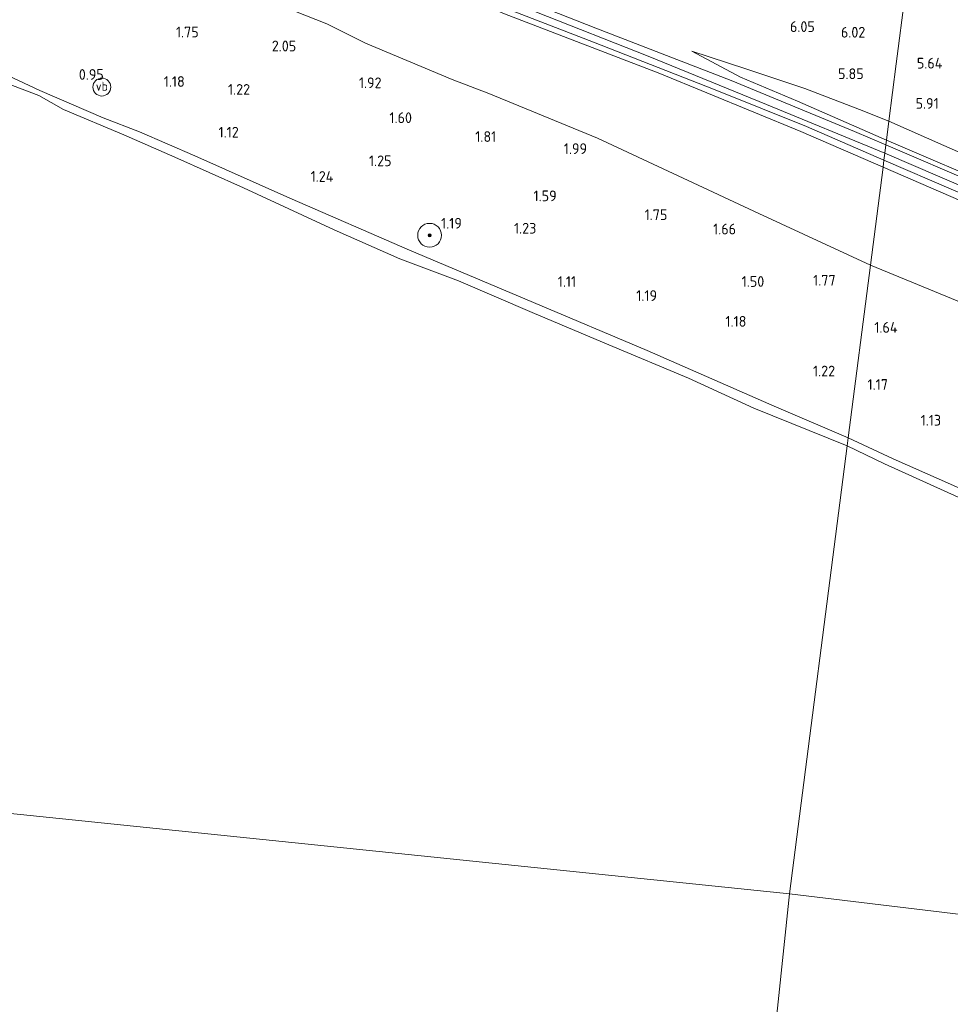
# Model space of a CAD drawing. Extents: x 126429 to 133038, y 413091 to 414846.
# Tile 117 of 256: x 127140 to 127297, y 414409 to 414575. Entities that reach past the tile are written whole.
import ezdxf
from ezdxf.enums import TextEntityAlignment as Align
from ezdxf.lldxf.tags import DXFTag

# ---------------------------------------------------------------- set-up
doc = ezdxf.new("R2010")
doc.units = 0
for name, color, linetype, lineweight in [('B-ME-GR-BOOM-S', 90, 'Continuous', 25), ('B-ME-GR-GRAS-GV', 60, 'Continuous', 13), ('B-ME-GW-TALUD_KRUIN-G', 90, 'Continuous', 18), ('B-ME-GW-TALUD_TEEN-G', 90, 'Continuous', 18), ('B-ME-OB-BEKLEDING_STORTSTEEN-GV', 30, 'Continuous', 18), ('B-ME-OB-OEVERVOORZIENING-G', 7, 'Continuous', 18), ('B-ME-OG-HOOGTEPUNT-S', 7, 'Continuous', 25), ('B-ME-OG-WATER_RIVIER-GV', 130, 'Continuous', 18), ('B-ME-VH-VERHARDING_ASFALT-GV', 252, 'Continuous', 18), ('B-ME-VW-VERKEERSTEKEN_BORD-S', 7, 'Continuous', 25), ('B-ME-WH-WINTERBED-G', 150, 'WH-WINTERBED', 18)]:
    doc.layers.add(name, color=color, linetype=linetype, lineweight=lineweight)
doc.styles.add('NLCS-ISO', font='NLCS-ISO.ttf')
doc.styles.add('NLCS-ISO-ANNOTATIVE-T18', font='NLCS-ISO.ttf', dxfattribs={"height": 1.8})
doc.styles.get("Standard").update_dxf_attribs({"font": 'arial.ttf'})
tags = doc.linetypes.add('WH-WINTERBED', pattern='A,6,-3.5,["WB",Standard,S=1.8,R=0,X=-1.5,Y=-0.9],-3.5,6,-3.5,6,-3.5,6,-3.5,6,-3.5', length=51).pattern_tags.tags
tags[6] = DXFTag(74, 10)

# ---------------------------------------------------------------- blocks, each defined once
blk = doc.blocks.new('SAL-HOOGTELABEL-SO')
at = {"color": 0, "linetype": 'ByBlock', "lineweight": -2, "style": 'NLCS-ISO-ANNOTATIVE-T18'}
blk.add_attdef('HOOGTE', text='', height=1.8, dxfattribs=at).set_placement((2.79, 0), align=Align.RIGHT)
blk = doc.blocks.new('SGR-BOOM_01-SO')
at = {"linetype": 'ByBlock', "lineweight": 18}
h = blk.add_hatch(color=0, dxfattribs=at)
h.dxf.hatch_style = 1
edge = h.paths.add_edge_path()
edge.add_arc((0, 0), 0.25, 0, 360)
at = {"color": 0, "linetype": 'ByBlock', "lineweight": 18}
for radius in [2, 0.25]:
    blk.add_circle((0, 0), radius, dxfattribs=at)
blk = doc.blocks.new('SIE-WEG_PAAL_VERKEERSBORD-SO')
at = {"color": 0, "linetype": 'ByBlock', "lineweight": 18}
blk.add_circle((0, 0), 1.5, dxfattribs=at)
at = {"color": 0, "linetype": 'ByBlock', "lineweight": 18, "style": 'NLCS-ISO'}
blk.add_text('vb', height=1.5, dxfattribs=at).set_placement((0, 0.13), align=Align.MIDDLE_CENTER)

msp = doc.modelspace()

# ---------------------------------------------------------------- linework, layer by layer
at = {"layer": 'B-ME-GR-GRAS-GV'}
for points in [[(127133.96, 414612.509, 5.317), (127142.287, 414609.542, 5.527), (127171.659, 414597.051, 5.523), (127196.199, 414586.217, 5.686), (127221.725, 414575.529, 5.874), (127247.823, 414565.487, 6.113), (127271.516, 414555.788, 6.283), (127285.304, 414549.78, 6.315), (127283.191, 414533.36, 2.162), (127264.479, 414542.039, 2.202), (127237.375, 414554.651, 2.222), (127219.103, 414562.142, 2.191), (127212.944, 414564.484, 2.277), (127198.408, 414570.613, 2.328), (127191.937, 414573.87, 2.245), (127180.569, 414578.39, 2.278), (127166.107, 414584.798, 2.252), (127153.936, 414590.476, 2.27), (127135.76, 414598.009, 2.325)], [(127138.091, 414612.252, 5.548), (127141.52, 414610.64, 5.548), (127149.698, 414607.101, 5.527), (127169.97, 414598.429, 5.628), (127192.84, 414588.568, 5.784), (127218.281, 414577.944, 6.008), (127236.697, 414570.764, 6.069), (127257.106, 414562.78, 6.214), (127272.452, 414556.608, 6.323), (127285.457, 414550.966, 6.42), (127285.304, 414549.78, 6.315), (127271.516, 414555.788, 6.283), (127247.823, 414565.487, 6.113), (127221.725, 414575.529, 5.874), (127196.199, 414586.217, 5.686), (127171.659, 414597.051, 5.523), (127142.287, 414609.542, 5.527), (127133.96, 414612.509, 5.317)], [(127135.76, 414598.009, 2.325), (127153.936, 414590.476, 2.27), (127166.107, 414584.798, 2.252), (127180.569, 414578.39, 2.278), (127191.937, 414573.87, 2.245), (127198.408, 414570.613, 2.328), (127212.944, 414564.484, 2.277), (127219.103, 414562.142, 2.191), (127237.375, 414554.651, 2.222), (127264.479, 414542.039, 2.202), (127283.191, 414533.36, 2.162), (127279.457, 414504.349, 1.178), (127267.034, 414509.692, 1.073), (127245.691, 414519.003, 1.058), (127226.616, 414527.063, 1.185), (127205.829, 414535.858, 1.228), (127185.726, 414544.606, 1.116), (127169.748, 414551.703, 1.113), (127160.446, 414555.727, 1.047), (127154.355, 414558.089, 0.885), (127143.734, 414562.669, 0.866), (127135.683, 414566.426, 1.069)], [(127289.544, 414582.727, 5.035), (127287.866, 414569.683, 5.755), (127287.535, 414567.114, 6.059), (127286.298, 414557.498, 6.051), (127281.362, 414559.474, 5.817), (127272.172, 414562.991, 5.785), (127262.262, 414566.315, 5.876), (127253.226, 414569.285, 5.97), (127261.389, 414564.897, 6.149), (127270.93, 414560.856, 6.249), (127285.887, 414554.309, 6.457), (127285.787, 414553.529, 6.431), (127280.53, 414555.788, 6.446), (127259.832, 414564.339, 6.258), (127237.106, 414573.12, 6.059), (127215.127, 414581.772, 5.878)], [(127329.038, 414538.705, 6.072), (127295.52, 414553.43, 6.089), (127286.298, 414557.498, 6.051), (127287.535, 414567.114, 6.059), (127287.866, 414569.683, 5.755), (127289.544, 414582.727, 5.035), (127313.996, 414566.891, 5.023)], [(127316.536, 414540.319, 6.467), (127285.787, 414553.529, 6.431), (127285.887, 414554.309, 6.457), (127305.767, 414545.808, 6.447)], [(127505.002, 414459.07, 6.341), (127479.271, 414469.017, 6.383), (127444.489, 414482.519, 6.349), (127423.671, 414490.878, 6.341), (127402.853, 414499.237, 6.333), (127366.345, 414515.005, 6.328), (127345.209, 414524.025, 6.337), (127324.073, 414533.045, 6.345), (127304.688, 414541.412, 6.33), (127285.304, 414549.78, 6.315), (127285.457, 414550.966, 6.42), (127320.537, 414535.882, 6.283), (127339.876, 414527.557, 6.275), (127359.215, 414519.233, 6.267), (127377.991, 414511.217, 6.306), (127396.767, 414503.201, 6.345), (127416.455, 414495.215, 6.373), (127436.143, 414487.23, 6.4), (127455.046, 414479.695, 6.434), (127473.95, 414472.161, 6.467), (127504.639, 414460.07, 6.307)], [(127310.682, 414490.38, 1.125), (127287.018, 414500.843, 1.188), (127279.457, 414504.349, 1.178), (127283.191, 414533.36, 2.162), (127309.438, 414522.54, 2.299)]]:
    msp.add_polyline3d(points, dxfattribs=at)
for points in [[(127286.298, 414557.498, 6.051), (127285.887, 414554.309, 6.457), (127270.93, 414560.856, 6.249), (127261.389, 414564.897, 6.149), (127253.226, 414569.285, 5.97), (127262.262, 414566.315, 5.876), (127272.172, 414562.991, 5.785), (127281.362, 414559.474, 5.817)], [(127450.8, 414487.78, 6.112), (127466.121, 414480.755, 6.359), (127452.429, 414485.001, 6.459), (127430.796, 414493.604, 6.419), (127409.162, 414502.183, 6.366), (127389.676, 414510.188, 6.366), (127370.19, 414518.193, 6.366), (127347.919, 414527.75, 6.402), (127325.648, 414537.307, 6.437), (127305.767, 414545.808, 6.447), (127285.887, 414554.309, 6.457), (127286.298, 414557.498, 6.051), (127295.52, 414553.43, 6.089), (127329.038, 414538.705, 6.072), (127358.753, 414526, 6.098), (127389.531, 414513.12, 6.009), (127420.317, 414500.766, 6.064)], [(127512.542, 414447.889, 4.361), (127508.818, 414438.511, 2.411), (127499.501, 414442.549, 2.379), (127477.351, 414452.029, 2.35), (127449.342, 414464.144, 2.358), (127419.475, 414476.152, 2.308), (127392.04, 414488.237, 2.312), (127367.396, 414498.434, 2.278), (127340.445, 414509.984, 2.295), (127309.438, 414522.54, 2.299), (127283.191, 414533.36, 2.162), (127285.304, 414549.78, 6.315), (127304.688, 414541.412, 6.33), (127324.073, 414533.045, 6.345), (127345.209, 414524.025, 6.337), (127366.345, 414515.005, 6.328), (127402.853, 414499.237, 6.333), (127423.671, 414490.878, 6.341), (127444.489, 414482.519, 6.349), (127479.271, 414469.017, 6.383), (127505.002, 414459.07, 6.341), (127511.492, 414456.231, 6.228), (127512.467, 414455.108, 6.215), (127514.782, 414453.578, 6.047)]]:
    msp.add_polyline3d(points, close=True, dxfattribs=at)
at = {"layer": 'B-ME-GW-TALUD_KRUIN-G'}
for points in [[(127110.946, 414620.641, 4.615), (127111.975, 414619.814, 4.593), (127116.176, 414617.924, 4.723), (127124.075, 414615.41, 5.093), (127133.96, 414612.509, 5.317), (127142.287, 414609.542, 5.527), (127171.659, 414597.051, 5.523), (127196.199, 414586.217, 5.686), (127221.725, 414575.529, 5.874), (127247.823, 414565.487, 6.113), (127271.516, 414555.788, 6.283), (127285.304, 414549.78, 6.315)], [(127100.647, 414581.645, 0.979), (127108.572, 414577.92, 1.029), (127126.833, 414569.949, 1.062), (127135.683, 414566.426, 1.069), (127143.734, 414562.669, 0.866), (127154.355, 414558.089, 0.885), (127160.446, 414555.727, 1.047), (127169.748, 414551.703, 1.113), (127185.726, 414544.606, 1.116), (127205.829, 414535.858, 1.228), (127226.616, 414527.063, 1.185), (127245.691, 414519.003, 1.058), (127267.034, 414509.692, 1.073), (127279.457, 414504.349, 1.178)], [(127270.93, 414560.856, 6.249), (127261.389, 414564.897, 6.149), (127253.226, 414569.285, 5.97)], [(127285.887, 414554.309, 6.457), (127270.93, 414560.856, 6.249)], [(127285.887, 414554.309, 6.457), (127305.767, 414545.808, 6.447), (127325.648, 414537.307, 6.437), (127347.919, 414527.75, 6.402), (127370.19, 414518.193, 6.366), (127389.676, 414510.188, 6.366), (127409.162, 414502.183, 6.366), (127430.796, 414493.604, 6.419), (127452.429, 414485.001, 6.459), (127466.121, 414480.755, 6.359)], [(127285.304, 414549.78, 6.315), (127304.688, 414541.412, 6.33), (127324.073, 414533.045, 6.345), (127345.209, 414524.025, 6.337), (127366.345, 414515.005, 6.328), (127402.853, 414499.237, 6.333), (127423.671, 414490.878, 6.341), (127444.489, 414482.519, 6.349), (127479.271, 414469.017, 6.383), (127505.002, 414459.07, 6.341), (127511.492, 414456.231, 6.228), (127512.467, 414455.108, 6.215), (127514.782, 414453.578, 6.047), (127516.871, 414453.25, 6.215), (127520.346, 414452.603, 6.257), (127556.635, 414438.635, 6.27), (127590.27, 414425.564, 6.223), (127624.038, 414412.607, 6.131), (127635.391, 414408.112, 6.144)], [(127279.457, 414504.349, 1.178), (127287.018, 414500.843, 1.188), (127310.682, 414490.38, 1.125), (127326.769, 414483.649, 1.088), (127342.614, 414477.329, 1.088), (127357.277, 414471.195, 1.05), (127375.476, 414463.215, 1.1), (127382.671, 414461.112, 0.963), (127390.502, 414456.514, 1.15), (127404.447, 414450.931, 0.975), (127418.735, 414444.959, 1.113), (127432.132, 414438.76, 1.1), (127446.891, 414432.471, 1.063), (127458.869, 414428.04, 0.899)]]:
    msp.add_polyline3d(points, dxfattribs=at)
at = {"layer": 'B-ME-GW-TALUD_TEEN-G'}
for points in [[(127283.191, 414533.36, 2.162), (127264.479, 414542.039, 2.202), (127237.375, 414554.651, 2.222), (127219.103, 414562.142, 2.191), (127212.944, 414564.484, 2.277), (127198.408, 414570.613, 2.328), (127191.937, 414573.87, 2.245), (127180.569, 414578.39, 2.278), (127166.107, 414584.798, 2.252), (127153.936, 414590.476, 2.27), (127135.76, 414598.009, 2.325)], [(127253.226, 414569.285, 5.97), (127262.262, 414566.315, 5.876), (127272.172, 414562.991, 5.785), (127281.362, 414559.474, 5.817), (127286.298, 414557.498, 6.051)], [(127466.121, 414480.755, 6.359), (127450.8, 414487.78, 6.112), (127420.317, 414500.766, 6.064), (127389.531, 414513.12, 6.009), (127358.753, 414526, 6.098), (127329.038, 414538.705, 6.072), (127295.52, 414553.43, 6.089), (127286.298, 414557.498, 6.051)], [(127631.501, 414390.204, 2.257), (127606.009, 414400.583, 2.35), (127588.183, 414407.761, 2.362), (127556.551, 414420.509, 2.354), (127529.104, 414431.393, 2.358), (127510.611, 414437.734, 2.417), (127508.818, 414438.511, 2.411), (127499.501, 414442.549, 2.379), (127477.351, 414452.029, 2.35), (127449.342, 414464.144, 2.358), (127419.475, 414476.152, 2.308), (127392.04, 414488.237, 2.312), (127367.396, 414498.434, 2.278), (127340.445, 414509.984, 2.295), (127309.438, 414522.54, 2.299), (127283.191, 414533.36, 2.162)]]:
    msp.add_polyline3d(points, dxfattribs=at)
at = {"layer": 'B-ME-OB-BEKLEDING_STORTSTEEN-GV'}
for points in [[(127135.683, 414566.426, 1.069), (127143.734, 414562.669, 0.866), (127154.355, 414558.089, 0.885), (127160.446, 414555.727, 1.047), (127169.748, 414551.703, 1.113), (127185.726, 414544.606, 1.116), (127205.829, 414535.858, 1.228), (127226.616, 414527.063, 1.185), (127245.691, 414519.003, 1.058), (127267.034, 414509.692, 1.073), (127279.457, 414504.349, 1.178), (127279.288, 414503.031, 0.85), (127263.603, 414509.369, 0.85), (127252.624, 414514.386, 0.85), (127239.284, 414519.952, 0.85), (127226.421, 414525.428, 0.85), (127214.008, 414530.689, 0.85), (127204.205, 414534.409, 0.85), (127193.17, 414539.277, 0.85), (127177.952, 414546.337, 0.85), (127166.419, 414551.447, 0.85), (127157.831, 414555.233, 0.85), (127147.688, 414559.443, 0.85), (127143.585, 414561.836, 0.85), (127137.508, 414564.134, 0.85)], [(127307.963, 414489.877, 0.85), (127285.553, 414500, 0.85), (127279.288, 414503.031, 0.85), (127279.457, 414504.349, 1.178), (127287.018, 414500.843, 1.188), (127310.682, 414490.38, 1.125)]]:
    msp.add_polyline3d(points, dxfattribs=at)
at = {"layer": 'B-ME-OB-OEVERVOORZIENING-G'}
for points in [[(127137.508, 414564.134, 0.85), (127143.585, 414561.836, 0.85), (127147.688, 414559.443, 0.85), (127157.831, 414555.233, 0.85), (127166.419, 414551.447, 0.85), (127177.952, 414546.337, 0.85), (127193.17, 414539.277, 0.85), (127204.205, 414534.409, 0.85), (127214.008, 414530.689, 0.85), (127226.421, 414525.428, 0.85), (127239.284, 414519.952, 0.85), (127252.624, 414514.386, 0.85), (127263.603, 414509.369, 0.85), (127279.288, 414503.031, 0.85)], [(127279.288, 414503.031, 0.85), (127285.553, 414500, 0.85), (127307.963, 414489.877, 0.85), (127329.77, 414480.757, 0.85), (127348.159, 414473.226, 0.85), (127361.746, 414467.502, 0.85), (127372.955, 414462.579, 0.85), (127379.524, 414460.697, 0.85), (127386.943, 414456.332, 0.85), (127403.012, 414449.617, 0.85), (127420.715, 414442.524, 0.85), (127438.53, 414434.847, 0.85), (127458.762, 414426.856, 0.85), (127459.065, 414425.863, 0.85), (127459.759, 414425.34, 0.85), (127462.963, 414424.016, 0.85), (127463.414, 414423.831, 0.85), (127464.76, 414423.318, 0.85), (127465.287, 414423.179, 0.85), (127465.821, 414423.342, 0.85), (127466.416, 414423.882, 0.85), (127477.095, 414418.685, 0.85), (127496.683, 414410.403, 0.85)]]:
    msp.add_polyline3d(points, dxfattribs=at)
at = {"layer": 'B-ME-OG-WATER_RIVIER-GV'}
for points in [[(127137.508, 414564.134, 0.85), (127143.585, 414561.836, 0.85), (127147.688, 414559.443, 0.85), (127157.831, 414555.233, 0.85), (127166.419, 414551.447, 0.85), (127177.952, 414546.337, 0.85), (127193.17, 414539.277, 0.85), (127204.205, 414534.409, 0.85), (127214.008, 414530.689, 0.85), (127226.421, 414525.428, 0.85), (127239.284, 414519.952, 0.85), (127252.624, 414514.386, 0.85), (127263.603, 414509.369, 0.85), (127279.288, 414503.031, 0.85), (127269.612, 414427.839, 0.85), (126899.025, 414466.059, 0.85)], [(127526.663, 414396.882, 0.482), (127269.612, 414427.839, 0.85), (127279.288, 414503.031, 0.85), (127285.553, 414500, 0.85), (127307.963, 414489.877, 0.85)], [(126899.025, 414466.059, 0.85), (127269.612, 414427.839, 0.85), (127254.271, 414281.798, 0.85)], [(127372.565, 414233.613, 0.85), (127339.067, 414246.709, 0.85), (127304.387, 414260.901, 0.85), (127275.98, 414272.587, 0.85), (127254.271, 414281.798, 0.85), (127269.612, 414427.839, 0.85), (127526.663, 414396.882, 0.482), (127534.983, 414395.852, 0.85), (127551.412, 414389.011, 0.85), (127564.59, 414383.725, 0.85), (127581.725, 414377.126, 0.85), (127593.367, 414372.056, 0.85), (127605.052, 414366.682, 0.85), (127621.246, 414360.814, 0.85), (127630.54, 414356.789, 0.85), (127642.149, 414352.402, 0.85), (127652.612, 414348.397, 0.85), (127671.958, 414340.982, 0.85), (127696.789, 414331.351, 0.85), (127701.797, 414329.515, 0.85), (127669.779, 414117.257, 0.85)]]:
    msp.add_polyline3d(points, dxfattribs=at)
at = {"layer": 'B-ME-VH-VERHARDING_ASFALT-GV'}
for points in [[(127139.207, 414614.563, 5.559), (127143.282, 414612.415, 5.566), (127160.077, 414605.319, 5.577), (127184.715, 414594.774, 5.664), (127197.63, 414589.1, 5.758), (127208.581, 414584.514, 5.833), (127215.127, 414581.772, 5.878), (127237.106, 414573.12, 6.059), (127259.832, 414564.339, 6.258), (127280.53, 414555.788, 6.446), (127285.787, 414553.529, 6.431), (127285.61, 414552.155, 6.413), (127285.457, 414550.966, 6.42), (127272.452, 414556.608, 6.323), (127257.106, 414562.78, 6.214), (127236.697, 414570.764, 6.069), (127218.281, 414577.944, 6.008), (127192.84, 414588.568, 5.784), (127169.97, 414598.429, 5.628), (127149.698, 414607.101, 5.527), (127141.52, 414610.64, 5.548), (127138.091, 414612.252, 5.548)], [(127504.639, 414460.07, 6.307), (127473.95, 414472.161, 6.467), (127455.046, 414479.695, 6.434), (127436.143, 414487.23, 6.4), (127416.455, 414495.215, 6.373), (127396.767, 414503.201, 6.345), (127377.991, 414511.217, 6.306), (127359.215, 414519.233, 6.267), (127339.876, 414527.557, 6.275), (127320.537, 414535.882, 6.283), (127285.457, 414550.966, 6.42), (127285.61, 414552.155, 6.413), (127285.787, 414553.529, 6.431), (127316.536, 414540.319, 6.467), (127350.101, 414525.691, 6.317), (127368.7, 414517.826, 6.371), (127387.299, 414509.962, 6.425), (127407.26, 414501.66, 6.448), (127427.222, 414493.359, 6.471), (127447.057, 414485.452, 6.432), (127466.891, 414477.545, 6.392), (127503.691, 414463.181, 6.416)]]:
    msp.add_polyline3d(points, dxfattribs=at)
at = {"layer": 'B-ME-WH-WINTERBED-G'}
for points in [[(127209.155, 414583.059, 5.901), (127227.122, 414575.825, 5.999), (127245.852, 414568.445, 6.189), (127265.731, 414560.3, 6.301), (127285.61, 414552.155, 6.413)], [(127285.61, 414552.155, 6.413), (127318.143, 414538.136, 6.379), (127343.959, 414527.02, 6.381), (127369.776, 414515.905, 6.383), (127390.926, 414507.063, 6.383), (127412.077, 414498.221, 6.383), (127432.465, 414490.017, 6.419), (127452.854, 414481.814, 6.454), (127475.346, 414472.979, 6.456), (127497.839, 414464.145, 6.458), (127515.614, 414457.237, 6.35), (127517.103, 414456.644, 6.36), (127543.457, 414446.395, 6.387), (127568.468, 414436.596, 6.289), (127593.48, 414426.798, 6.19), (127614.694, 414418.646, 6.175), (127635.909, 414410.495, 6.16)]]:
    msp.add_polyline3d(points, dxfattribs=at)

# ---------------------------------------------------------------- block references
at = {"layer": 'B-ME-GR-BOOM-S'}
msp.add_blockref('SGR-BOOM_01-SO', (127209.18, 414538.357, 1.076), dxfattribs=at)
at = {"layer": 'B-ME-OG-HOOGTEPUNT-S'}
for p, values in [((127271.066, 414572.477, 6.048), {'HOOGTE': '6.05'}), ((127167.614, 414571.566, 1.752), {'HOOGTE': '1.75'}), ((127279.543, 414571.536, 6.022), {'HOOGTE': '6.02'}), ((127183.991, 414569.225, 2.048), {'HOOGTE': '2.05'}), ((127292.488, 414566.342, 5.643), {'HOOGTE': '5.64'}), ((127151.685, 414564.447, 0.952), {'HOOGTE': '0.95'}), ((127279.267, 414564.567, 5.848), {'HOOGTE': '5.85'}), ((127165.277, 414563.266, 1.177), {'HOOGTE': '1.18'}), ((127198.324, 414563.049, 1.922), {'HOOGTE': '1.92'}), ((127176.248, 414561.939, 1.222), {'HOOGTE': '1.22'}), ((127291.864, 414559.585, 5.906), {'HOOGTE': '5.91'}), ((127203.426, 414557.19, 1.602), {'HOOGTE': '1.60'}), ((127174.348, 414554.763, 1.122), {'HOOGTE': '1.12'}), ((127217.582, 414554.027, 1.81), {'HOOGTE': '1.81'}), ((127232.819, 414551.997, 1.985), {'HOOGTE': '1.99'}), ((127199.997, 414549.954, 1.254), {'HOOGTE': '1.25'}), ((127190.238, 414547.329, 1.235), {'HOOGTE': '1.24'}), ((127227.722, 414544.08, 1.589), {'HOOGTE': '1.59'}), ((127211.805, 414539.48, 1.185), {'HOOGTE': '1.19'}), ((127246.304, 414540.916, 1.748), {'HOOGTE': '1.75'}), ((127224.305, 414538.642, 1.227), {'HOOGTE': '1.23'}), ((127257.839, 414538.511, 1.66), {'HOOGTE': '1.66'}), ((127230.99, 414529.701, 1.11), {'HOOGTE': '1.11'}), ((127262.573, 414529.707, 1.502), {'HOOGTE': '1.50'}), ((127274.555, 414529.916, 1.772), {'HOOGTE': '1.77'}), ((127244.574, 414527.339, 1.185), {'HOOGTE': '1.19'}), ((127259.575, 414523.018, 1.177), {'HOOGTE': '1.18'}), ((127284.955, 414522.002, 1.642), {'HOOGTE': '1.64'}), ((127274.471, 414514.674, 1.222), {'HOOGTE': '1.22'}), ((127283.34, 414512.418, 1.168), {'HOOGTE': '1.17'}), ((127292.268, 414506.423, 1.13), {'HOOGTE': '1.13'})]:
    msp.add_blockref('SAL-HOOGTELABEL-SO', p, dxfattribs=at).add_auto_attribs(values)
at = {"layer": 'B-ME-VW-VERKEERSTEKEN_BORD-S'}
msp.add_blockref('SIE-WEG_PAAL_VERKEERSBORD-SO', (127154.145, 414563.2351, 1.452), dxfattribs=at)

doc.saveas('drawing.dxf')
